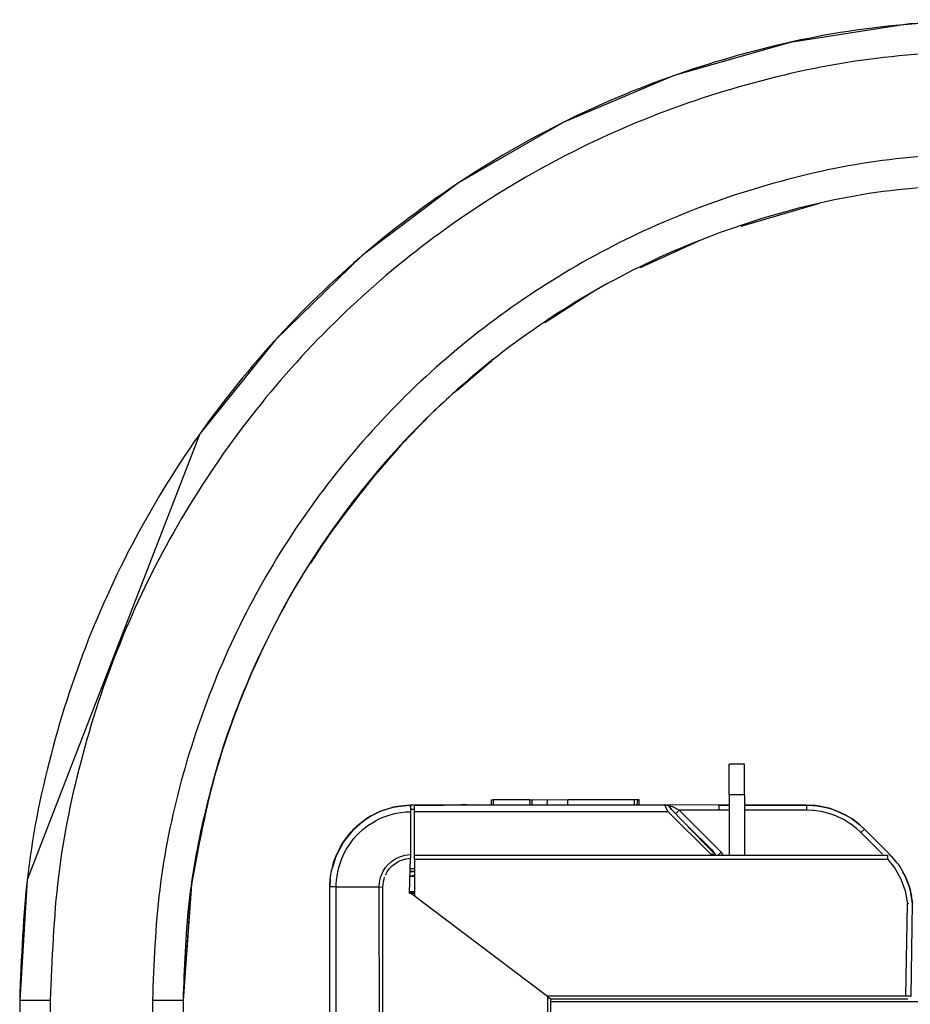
# Model space of a CAD drawing. Header units: millimetres. Extents: x -1298 to 168, y 345 to 933.
# Tile 6 of 20: x -1241 to -1153, y 668 to 764. Entities that reach past the tile are written whole.
import ezdxf

# ---------------------------------------------------------------- set-up
doc = ezdxf.new("R2010")
doc.units = ezdxf.units.MM

# ---------------------------------------------------------------- blocks, each defined once
blk = doc.blocks.new('Riegel_2__8', base_point=(-1202.469, 679.017))
at = {"color": 7, "linetype": 'Continuous'}
for p, q in [((-1169.645, 691.52), (-1171.145, 691.52)), ((-1171.145, 688.523), (-1171.145, 691.52)), ((-1169.645, 688.523), (-1169.645, 691.52)), ((-1171.145, 688.523), (-1171.145, 682.605)), ((-1169.645, 688.523), (-1169.645, 682.605)), ((-1202.311, 679.017), (-1201.944, 679.017))]:
    blk.add_line(p, q, dxfattribs=at)
at = {"color": 1, "linetype": 'Continuous'}
blk.add_line((-1169.645, 688.523), (-1171.145, 688.523), dxfattribs=at)
at = {"color": 7, "linetype": 'Continuous'}
for points in [[(-1201.955, 680.521), (-1202.229, 680.52), (-1202.469, 680.52)], [(-1201.944, 679.017), (-1202.224, 679.019), (-1202.469, 679.021)]]:
    blk.add_spline(points, degree=3, dxfattribs=at)
blk = doc.blocks.new('Eckteil-Deckel-rechts__20', base_point=(-1201.944, 668.521))
at = {"color": 1, "linetype": 'Continuous'}
for p, q in [((-1201.944, 687.467), (-1196.144, 687.523)), ((-1194.251, 688.018), (-1194.255, 687.518)), ((-1190.646, 687.518), (-1190.651, 688.018)), ((-1180.151, 687.508), (-1180.098, 688.008)), ((-1177.137, 686.895), (-1177.451, 687.523)), ((-1177.089, 687.469), (-1176.744, 687.357)), ((-1176.054, 687.012), (-1176.744, 687.357)), ((-1172.144, 687.503), (-1172.144, 687.012)), ((-1163.558, 687.503), (-1163.558, 687.012)), ((-1201.944, 686.895), (-1177.137, 686.895)), ((-1172.97, 682.73), (-1177.137, 686.895)), ((-1176.349, 686.722), (-1176.054, 687.012)), ((-1172.144, 687.012), (-1176.054, 687.012)), ((-1176.054, 687.012), (-1171.937, 682.895)), ((-1171.102, 687.012), (-1172.144, 687.012)), ((-1169.123, 687.012), (-1169.645, 687.012)), ((-1163.558, 687.012), (-1169.123, 687.012)), ((-1162.969, 686.989), (-1163.558, 687.012)), ((-1162.823, 686.976), (-1162.969, 686.989)), ((-1162.386, 686.92), (-1162.823, 686.976)), ((-1162.096, 686.869), (-1162.386, 686.92)), ((-1161.524, 686.731), (-1162.096, 686.869)), ((-1161.383, 686.69), (-1161.524, 686.731)), ((-1160.687, 686.441), (-1161.383, 686.69)), ((-1159.891, 686.055), (-1160.687, 686.441)), ((-1159.389, 685.747), (-1159.891, 686.055)), ((-1159.148, 685.579), (-1159.389, 685.747)), ((-1158.687, 685.215), (-1159.148, 685.579)), ((-1158.254, 684.816), (-1158.687, 685.215)), ((-1158.254, 684.816), (-1157.901, 685.16)), ((-1158.254, 684.816), (-1156.142, 682.704)), ((-1201.944, 682.603), (-1172.464, 682.605)), ((-1172.97, 682.73), (-1172.464, 682.605)), ((-1171.937, 682.895), (-1172.185, 682.649)), ((-1171.812, 682.743), (-1171.937, 682.895)), ((-1171.72, 682.57), (-1171.812, 682.743)), ((-1201.944, 682.214), (-1155.655, 682.214)), ((-1155.655, 682.214), (-1155.034, 681.453)), ((-1155.034, 681.453), (-1154.9, 681.258)), ((-1154.9, 681.258), (-1154.375, 680.333)), ((-1154.375, 680.333), (-1154.308, 680.19)), ((-1154.308, 680.19), (-1153.918, 679.114)), ((-1153.918, 679.114), (-1153.68, 677.847)), ((-1153.839, 668.82), (-1153.68, 677.847)), ((-1153.542, 677.849), (-1153.68, 677.847)), ((-1153.339, 668.82), (-1153.181, 677.884)), ((-1153.839, 668.82), (-1189.006, 668.821)), ((-1153.853, 668.525), (-1188.615, 668.525)), ((-1153.638, 668.521), (-1153.853, 668.525)), ((-1153.567, 668.818), (-1153.839, 668.82)), ((-1153.339, 668.82), (-1153.567, 668.818))]:
    blk.add_line(p, q, dxfattribs=at)
at = {"color": 7, "linetype": 'Continuous'}
for p, q in [((-1201.46, 687.494), (-1201.944, 687.467)), ((-1201.944, 686.895), (-1201.944, 687.467)), ((-1200.926, 687.487), (-1201.46, 687.494)), ((-1198.715, 687.493), (-1200.926, 687.487)), ((-1196.144, 687.523), (-1198.715, 687.493)), ((-1196.144, 687.523), (-1177.451, 687.523)), ((-1194.451, 688.018), (-1194.455, 687.518)), ((-1194.451, 688.018), (-1194.251, 688.018)), ((-1190.651, 688.018), (-1194.251, 688.018)), ((-1190.651, 688.018), (-1190.451, 688.018)), ((-1190.446, 687.518), (-1190.451, 688.018)), ((-1188.951, 688.006), (-1190.451, 688.018)), ((-1188.963, 687.516), (-1188.951, 688.006)), ((-1186.951, 688.016), (-1188.951, 688.006)), ((-1180.451, 688.016), (-1186.951, 688.016)), ((-1186.946, 687.517), (-1186.951, 688.016)), ((-1180.098, 688.008), (-1180.451, 688.016)), ((-1180.451, 688.016), (-1180.446, 687.516)), ((-1179.946, 687.507), (-1179.951, 688.007)), ((-1177.451, 687.523), (-1177.089, 687.469)), ((-1172.144, 687.503), (-1177.451, 687.523)), ((-1177.451, 687.523), (-1177.089, 687.469)), ((-1176.783, 687.062), (-1177.089, 687.469)), ((-1177.089, 687.469), (-1176.783, 687.062)), ((-1171.102, 687.503), (-1172.144, 687.503)), ((-1172.144, 687.503), (-1171.102, 687.503)), ((-1169.123, 687.503), (-1169.645, 687.503)), ((-1169.645, 687.503), (-1169.123, 687.503)), ((-1163.558, 687.503), (-1169.123, 687.503)), ((-1169.123, 687.503), (-1163.558, 687.503)), ((-1162.93, 687.478), (-1163.558, 687.503)), ((-1163.558, 687.503), (-1162.93, 687.478)), ((-1162.721, 687.459), (-1162.93, 687.478)), ((-1162.93, 687.478), (-1162.721, 687.459)), ((-1162.307, 687.405), (-1162.721, 687.459)), ((-1162.721, 687.459), (-1161.999, 687.35)), ((-1161.999, 687.35), (-1162.307, 687.405)), ((-1161.388, 687.203), (-1161.999, 687.35)), ((-1161.999, 687.35), (-1161.238, 687.159)), ((-1161.238, 687.159), (-1161.388, 687.203)), ((-1201.944, 682.603), (-1201.944, 686.895)), ((-1172.464, 682.605), (-1176.783, 687.062)), ((-1176.783, 687.062), (-1175.671, 685.951)), ((-1161.086, 687.112), (-1161.238, 687.159)), ((-1161.238, 687.159), (-1160.496, 686.894)), ((-1160.496, 686.894), (-1161.086, 687.112)), ((-1159.784, 686.557), (-1160.496, 686.894)), ((-1160.496, 686.894), (-1159.557, 686.431)), ((-1159.557, 686.431), (-1159.784, 686.557)), ((-1159.111, 686.154), (-1159.557, 686.431)), ((-1159.557, 686.431), (-1159.111, 686.154)), ((-1175.671, 685.951), (-1175.114, 685.395)), ((-1175.114, 685.395), (-1174.558, 684.839)), ((-1158.854, 685.974), (-1159.111, 686.154)), ((-1159.111, 686.154), (-1158.362, 685.586)), ((-1158.362, 685.586), (-1158.854, 685.974)), ((-1158.205, 685.448), (-1158.362, 685.586)), ((-1158.362, 685.586), (-1158.205, 685.448)), ((-1157.901, 685.16), (-1158.205, 685.448)), ((-1158.205, 685.448), (-1157.901, 685.16)), ((-1174.558, 684.839), (-1173.446, 683.727)), ((-1157.901, 685.16), (-1155.487, 682.746)), ((-1157.297, 684.557), (-1157.901, 685.16)), ((-1155.487, 682.746), (-1157.297, 684.557)), ((-1173.446, 683.727), (-1172.89, 683.171)), ((-1201.944, 682.214), (-1201.944, 682.603)), ((-1172.652, 682.633), (-1172.97, 682.73)), ((-1172.89, 683.171), (-1172.464, 682.605)), ((-1172.464, 682.605), (-1172.652, 682.633)), ((-1172.464, 682.605), (-1155.656, 682.605)), ((-1155.656, 682.605), (-1155.655, 682.214)), ((-1155.271, 682.513), (-1155.487, 682.746)), ((-1155.271, 682.513), (-1155.487, 682.746)), ((-1155.271, 682.513), (-1154.747, 681.903)), ((-1155.271, 682.513), (-1154.747, 681.903)), ((-1201.944, 682.214), (-1201.944, 678.57)), ((-1154.747, 681.903), (-1154.626, 681.751)), ((-1154.626, 681.751), (-1154.534, 681.618)), ((-1154.534, 681.618), (-1154.414, 681.436)), ((-1154.414, 681.436), (-1154.052, 680.791)), ((-1154.052, 680.791), (-1154.147, 680.958)), ((-1154.052, 680.791), (-1154.147, 680.958)), ((-1154.052, 680.791), (-1153.924, 680.557)), ((-1153.924, 680.557), (-1154.052, 680.791)), ((-1153.924, 680.557), (-1153.818, 680.325)), ((-1153.499, 679.469), (-1153.924, 680.557)), ((-1153.818, 680.325), (-1153.499, 679.469)), ((-1153.699, 680.018), (-1153.648, 679.885)), ((-1153.699, 680.018), (-1153.648, 679.885)), ((-1153.648, 679.885), (-1153.587, 679.705)), ((-1153.648, 679.885), (-1153.587, 679.705)), ((-1153.499, 679.469), (-1153.437, 679.256)), ((-1153.437, 679.256), (-1153.499, 679.469)), ((-1153.437, 679.256), (-1153.181, 677.884)), ((-1153.181, 677.884), (-1153.437, 679.256)), ((-1153.344, 678.87), (-1153.292, 678.625)), ((-1153.339, 668.82), (-1153.181, 677.884)), ((-1153.638, 668.521), (-1188.615, 668.525))]:
    blk.add_line(p, q, dxfattribs=at)
blk.add_spline([(-1179.951, 688.007), (-1180.024, 688.007), (-1180.098, 688.008)], degree=3, dxfattribs=at)
blk = doc.blocks.new('Seitenteil-rechts__23', base_point=(-1215.344, 345.414))
at = {"color": 7, "linetype": 'Continuous'}
for p, q in [((-1204.024, 687.292), (-1205.347, 686.866)), ((-1204.816, 687.068), (-1204.024, 687.292)), ((-1204.024, 687.292), (-1203.853, 687.329)), ((-1203.853, 687.329), (-1204.024, 687.292)), ((-1203.853, 687.329), (-1203.071, 687.45)), ((-1203.071, 687.45), (-1203.853, 687.329)), ((-1203.071, 687.45), (-1202.344, 687.492)), ((-1202.344, 687.492), (-1203.071, 687.45)), ((-1202.344, 687.492), (-1196.844, 687.538)), ((-1201.624, 687.496), (-1202.344, 687.492)), ((-1202.344, 687.492), (-1202.344, 686.864)), ((-1197.391, 687.533), (-1201.624, 687.496)), ((-1196.844, 687.538), (-1197.391, 687.533)), ((-1206.716, 686.126), (-1206.263, 686.409)), ((-1206.263, 686.409), (-1206.716, 686.126)), ((-1206.263, 686.409), (-1205.796, 686.66)), ((-1205.796, 686.66), (-1206.263, 686.409)), ((-1205.796, 686.66), (-1205.347, 686.866)), ((-1205.347, 686.866), (-1205.796, 686.66)), ((-1205.347, 686.866), (-1204.816, 687.068)), ((-1202.344, 686.864), (-1202.344, 682.673)), ((-1206.716, 686.126), (-1207.932, 685.118)), ((-1207.932, 685.118), (-1207.142, 685.818)), ((-1207.142, 685.818), (-1207.932, 685.118)), ((-1207.752, 685.279), (-1207.142, 685.818)), ((-1207.142, 685.818), (-1206.716, 686.126)), ((-1208.109, 684.933), (-1208.906, 683.922)), ((-1208.906, 683.922), (-1208.624, 684.319)), ((-1208.624, 684.319), (-1208.109, 684.933)), ((-1208.271, 684.746), (-1208.417, 684.566)), ((-1208.417, 684.566), (-1208.271, 684.746)), ((-1208.109, 684.933), (-1208.271, 684.746)), ((-1208.109, 684.933), (-1207.932, 685.118)), ((-1207.932, 685.118), (-1208.109, 684.933)), ((-1208.906, 683.922), (-1209.666, 682.479)), ((-1209.666, 682.479), (-1209.205, 683.434)), ((-1209.205, 683.434), (-1208.906, 683.922)), ((-1209.666, 682.479), (-1209.997, 681.411)), ((-1209.847, 681.98), (-1209.666, 682.479)), ((-1202.344, 682.673), (-1202.344, 682.301)), ((-1210.109, 680.954), (-1209.997, 681.411)), ((-1209.997, 681.411), (-1209.847, 681.98)), ((-1209.735, 682.293), (-1209.847, 681.98)), ((-1209.847, 681.98), (-1209.735, 682.293)), ((-1202.455, 678.877), (-1202.344, 682.301)), ((-1210.21, 680.229), (-1210.155, 680.685)), ((-1210.155, 680.685), (-1210.109, 680.954)), ((-1201.944, 681.021), (-1202.344, 681.017)), ((-1210.244, 679.492), (-1210.21, 680.229)), ((-1210.21, 680.229), (-1210.244, 679.492)), ((-1210.244, 679.492), (-1210.21, 680.229)), ((-1210.244, 643.213), (-1210.244, 679.492)), ((-1202.455, 678.877), (-1201.944, 678.872)), ((-1188.947, 668.776), (-1202.264, 678.812)), ((-1188.947, 668.776), (-1188.644, 668.548)), ((-1188.644, 668.548), (-1188.644, 637.968))]:
    blk.add_line(p, q, dxfattribs=at)
at = {"color": 1, "linetype": 'Continuous'}
for p, q in [((-1202.305, 687.109), (-1202.344, 687.492)), ((-1205.422, 686.148), (-1205.13, 686.279)), ((-1205.13, 686.279), (-1204.833, 686.398)), ((-1204.833, 686.398), (-1204.531, 686.503)), ((-1204.531, 686.503), (-1203.916, 686.674)), ((-1203.916, 686.674), (-1203.735, 686.714)), ((-1203.735, 686.714), (-1203.289, 686.791)), ((-1203.289, 686.791), (-1202.817, 686.843)), ((-1202.817, 686.843), (-1202.344, 686.864)), ((-1202.305, 687.109), (-1201.944, 687.113)), ((-1207.026, 685.11), (-1206.522, 685.501)), ((-1206.522, 685.501), (-1205.986, 685.848)), ((-1205.986, 685.848), (-1205.707, 686.004)), ((-1205.707, 686.004), (-1205.422, 686.148)), ((-1207.921, 684.204), (-1207.493, 684.676)), ((-1207.493, 684.676), (-1207.026, 685.11)), ((-1208.648, 683.156), (-1208.307, 683.696)), ((-1208.307, 683.696), (-1207.921, 684.204)), ((-1209.069, 682.295), (-1208.941, 682.588)), ((-1208.941, 682.588), (-1208.801, 682.875)), ((-1208.801, 682.875), (-1208.648, 683.156)), ((-1203.698, 682.322), (-1203.508, 682.411)), ((-1203.508, 682.411), (-1203.313, 682.489)), ((-1203.313, 682.489), (-1202.91, 682.603)), ((-1202.91, 682.603), (-1202.628, 682.651)), ((-1202.628, 682.651), (-1202.344, 682.673)), ((-1209.375, 681.386), (-1209.286, 681.694)), ((-1209.286, 681.694), (-1209.184, 681.997)), ((-1209.184, 681.997), (-1209.069, 682.295)), ((-1204.798, 681.387), (-1204.531, 681.703)), ((-1204.531, 681.703), (-1204.225, 681.98)), ((-1204.401, 681.293), (-1204.268, 681.441)), ((-1204.268, 681.441), (-1204.125, 681.58)), ((-1204.225, 681.98), (-1203.881, 682.219)), ((-1204.125, 681.58), (-1203.479, 682.017)), ((-1203.881, 682.219), (-1203.698, 682.322)), ((-1203.479, 682.017), (-1203.332, 682.084)), ((-1203.332, 682.084), (-1203.113, 682.165)), ((-1203.113, 682.165), (-1202.805, 682.246)), ((-1202.805, 682.246), (-1202.344, 682.301)), ((-1209.594, 680.133), (-1209.511, 680.768)), ((-1209.511, 680.768), (-1209.375, 681.386)), ((-1205.328, 680.258), (-1205.273, 680.456)), ((-1205.273, 680.456), (-1205.203, 680.652)), ((-1205.203, 680.652), (-1205.024, 681.033)), ((-1205.024, 681.033), (-1204.798, 681.387)), ((-1204.946, 680.261), (-1204.885, 680.45)), ((-1204.812, 680.633), (-1204.63, 680.977)), ((-1204.63, 680.977), (-1204.401, 681.293)), ((-1202.344, 681.303), (-1201.969, 681.306)), ((-1202.344, 681.017), (-1202.155, 681.023)), ((-1202.155, 681.023), (-1201.944, 681.021)), ((-1209.622, 679.493), (-1210.244, 679.492)), ((-1209.622, 679.493), (-1209.615, 679.814)), ((-1209.622, 679.493), (-1205.42, 679.495)), ((-1209.622, 643.217), (-1209.622, 679.493)), ((-1209.615, 679.814), (-1209.594, 680.133)), ((-1205.42, 679.495), (-1205.388, 679.922)), ((-1205.33, 643.223), (-1205.42, 679.495)), ((-1205.42, 679.495), (-1205.05, 679.468)), ((-1205.388, 679.922), (-1205.328, 680.258)), ((-1205.05, 679.468), (-1205.033, 679.77)), ((-1205.033, 679.77), (-1204.999, 680.028)), ((-1204.999, 680.028), (-1204.946, 680.261)), ((-1205.048, 643.237), (-1205.05, 679.468)), ((-1188.947, 668.776), (-1188.947, 637.933))]:
    blk.add_line(p, q, dxfattribs=at)
blk = doc.blocks.new('Schliessbuchse__24', base_point=(-1202.231, 680.617))
at = {"color": 7, "linetype": 'Continuous'}
blk.add_line((-1202.231, 680.617), (-1201.944, 680.617), dxfattribs=at)
blk = doc.blocks.new('Seitenteil-rechts-kpl__1__25', base_point=(-1215.344, 345.414))
for name, p in [('Seitenteil-rechts__23', (-1215.344, 345.414)), ('Schliessbuchse__24', (-1202.231, 680.617))]:
    blk.add_blockref(name, p)
blk = doc.blocks.new('Gehaeuse-kpl_-S120__26', base_point=(-1215.344, 345.411))
for name, p in [('Riegel_2__8', (-1202.469, 679.017)), ('Seitenteil-rechts-kpl__1__25', (-1215.344, 345.414)), ('Eckteil-Deckel-rechts__20', (-1201.944, 668.521))]:
    blk.add_blockref(name, p)
blk = doc.blocks.new('Rahmen_lang-bearb_-S120__27', base_point=(-1188.644, 667.758))
at = {"color": 1, "linetype": 'Continuous'}
blk.add_line((100.356, 668.257), (-1188.644, 668.257), dxfattribs=at)
blk = doc.blocks.new('Diffusor-S120-kpl___33', base_point=(-1188.644, 369.413))
blk.add_blockref('Rahmen_lang-bearb_-S120__27', (-1188.644, 667.758))
blk = doc.blocks.new('Haltebuegel__52', base_point=(-1240.62, 540.958))
at = {"color": 7, "linetype": 'Continuous'}
for p, q in [((-1144.62, 764.388), (-1153.478, 763.977)), ((-1153.478, 763.977), (-1165.158, 762.164)), ((-1165.158, 762.164), (-1176.526, 758.929)), ((-1176.526, 758.929), (-1187.411, 754.322)), ((-1187.411, 754.322), (-1197.647, 748.412)), ((-1197.647, 748.412), (-1207.079, 741.29)), ((-1162.422, 746.348), (-1170.015, 744.141)), ((-1162.272, 746.381), (-1162.422, 746.348)), ((-1173.848, 742.824), (-1179.855, 740.097)), ((-1173.694, 742.881), (-1173.848, 742.824)), ((-1207.079, 741.29), (-1215.565, 733.062)), ((-1184.62, 737.636), (-1189.201, 734.705)), ((-1184.468, 737.719), (-1184.62, 737.636)), ((-1215.565, 733.062), (-1222.975, 723.853)), ((-1194.5, 730.9), (-1197.835, 728.02)), ((-1194.355, 731.009), (-1194.5, 730.9)), ((-1222.975, 723.853), (-1239.893, 680.185)), ((-1203.133, 722.9), (-1203.265, 722.768)), ((-1203.265, 722.768), (-1205.548, 720.14)), ((-1210.72, 713.419), (-1212.153, 711.195)), ((-1210.606, 713.572), (-1210.72, 713.419)), ((-1216.698, 703.065), (-1217.484, 701.347)), ((-1216.607, 703.232), (-1216.698, 703.065)), ((-1221.002, 692.108), (-1221.066, 691.934)), ((-1221.066, 691.934), (-1221.405, 690.782)), ((-1223.692, 680.442), (-1223.727, 680.277)), ((-1239.893, 680.185), (-1240.62, 668.388)), ((-1223.806, 679.745), (-1224.62, 668.388)), ((-1223.806, 679.745), (-1224.62, 668.388)), ((-1223.806, 679.745), (-1224.62, 668.388)), ((-1223.806, 679.745), (-1224.62, 668.388)), ((-1223.727, 680.277), (-1223.806, 679.745)), ((-1223.875, 679.281), (-1224.62, 668.388)), ((-1240.62, 668.388), (-1240.62, 542.223)), ((-1224.62, 668.388), (-1224.62, 555.421))]:
    blk.add_line(p, q, dxfattribs=at)
at = {"color": 1, "linetype": 'Continuous'}
for p, q in [((-1237.62, 668.391), (-1237.62, 545.035)), ((-1227.62, 668.391), (-1227.62, 550.219))]:
    blk.add_line(p, q, dxfattribs=at)
at = {"color": 7, "linetype": 'Continuous'}
for points in [[(-1144.62, 764.388), (-1157.151, 763.566), (-1169.467, 761.116), (-1181.358, 757.08), (-1192.62, 751.526), (-1203.062, 744.549), (-1212.503, 736.27), (-1220.782, 726.829), (-1227.759, 716.388), (-1233.313, 705.125), (-1237.349, 693.234), (-1239.799, 680.918), (-1240.62, 668.388)], [(-1197.009, 728.837), (-1200.219, 725.896), (-1203.265, 722.768)], [(-1197.009, 728.837), (-1200.219, 725.896), (-1203.265, 722.768)], [(-1197.009, 728.837), (-1200.219, 725.896), (-1203.265, 722.768)], [(-1205.08, 720.749), (-1210.872, 713.207), (-1215.727, 705.026), (-1219.576, 696.325), (-1222.365, 687.228), (-1224.055, 677.868), (-1224.62, 668.388)], [(-1205.08, 720.749), (-1210.872, 713.207), (-1215.727, 705.026), (-1219.576, 696.325), (-1222.365, 687.228), (-1224.055, 677.868), (-1224.62, 668.388)], [(-1205.08, 720.749), (-1210.872, 713.207), (-1215.727, 705.026), (-1219.576, 696.325), (-1222.365, 687.228), (-1224.055, 677.868), (-1224.62, 668.388)]]:
    blk.add_spline(points, degree=3, dxfattribs=at)
at = {"color": 1, "linetype": 'Continuous'}
for points in [[(-1144.62, 761.391), (-1156.759, 760.595), (-1168.691, 758.222), (-1180.21, 754.312), (-1191.12, 748.931), (-1201.235, 742.173), (-1210.381, 734.152), (-1218.402, 725.006), (-1225.161, 714.891), (-1230.541, 703.981), (-1234.452, 692.461), (-1236.825, 680.53), (-1237.62, 668.391)], [(-1144.62, 751.391), (-1155.454, 750.681), (-1166.102, 748.563), (-1176.383, 745.073), (-1186.12, 740.271), (-1195.148, 734.239), (-1203.31, 727.081), (-1210.469, 718.918), (-1216.501, 709.891), (-1221.302, 700.154), (-1224.792, 689.873), (-1226.91, 679.225), (-1227.62, 668.391)], [(-1144.62, 748.356), (-1156.055, 747.562), (-1167.254, 745.119), (-1177.989, 741.096), (-1188.039, 735.58), (-1197.197, 728.685), (-1205.275, 720.551), (-1212.108, 711.346), (-1217.555, 701.259), (-1221.505, 690.497), (-1223.875, 679.281)], [(-1197.009, 728.837), (-1200.219, 725.896), (-1203.265, 722.768)], [(-1197.009, 728.837), (-1200.219, 725.896), (-1203.265, 722.768)], [(-1205.08, 720.749), (-1211.921, 711.611), (-1217.391, 701.593), (-1221.38, 690.899), (-1223.806, 679.745)], [(-1205.08, 720.749), (-1211.921, 711.611), (-1217.391, 701.593), (-1221.38, 690.899), (-1223.806, 679.745)], [(-1205.08, 720.749), (-1211.921, 711.611), (-1217.391, 701.593), (-1221.38, 690.899), (-1223.806, 679.745)], [(-1205.08, 720.749), (-1211.921, 711.611), (-1217.391, 701.593), (-1221.38, 690.899), (-1223.806, 679.745)], [(-1237.62, 668.391), (-1238.397, 668.391), (-1239.12, 668.391), (-1239.742, 668.39), (-1240.219, 668.389), (-1240.518, 668.388), (-1240.62, 668.388)], [(-1224.62, 668.388), (-1224.723, 668.388), (-1225.022, 668.389), (-1225.499, 668.39), (-1226.12, 668.391), (-1226.844, 668.391), (-1227.62, 668.391)]]:
    blk.add_spline(points, degree=3, dxfattribs=at)
blk = doc.blocks.new('Haltebuegel-MAN-S120__63', base_point=(-1298.383, 473.202))
blk.add_blockref('Haltebuegel__52', (-1240.62, 540.958))
blk = doc.blocks.new('S120_1__64', base_point=(-1298.383, 345.411))
for name, p in [('Haltebuegel-MAN-S120__63', (-1298.383, 473.202)), ('Gehaeuse-kpl_-S120__26', (-1215.344, 345.411)), ('Diffusor-S120-kpl___33', (-1188.644, 369.413))]:
    blk.add_blockref(name, p)
blk = doc.blocks.new('Vordans1', base_point=(-565, 638))
blk.add_blockref('S120_1__64', (-1298.383, 345.411))

msp = doc.modelspace()

# ---------------------------------------------------------------- block references
msp.add_blockref('Vordans1', (-565, 638))

doc.saveas('drawing.dxf')
